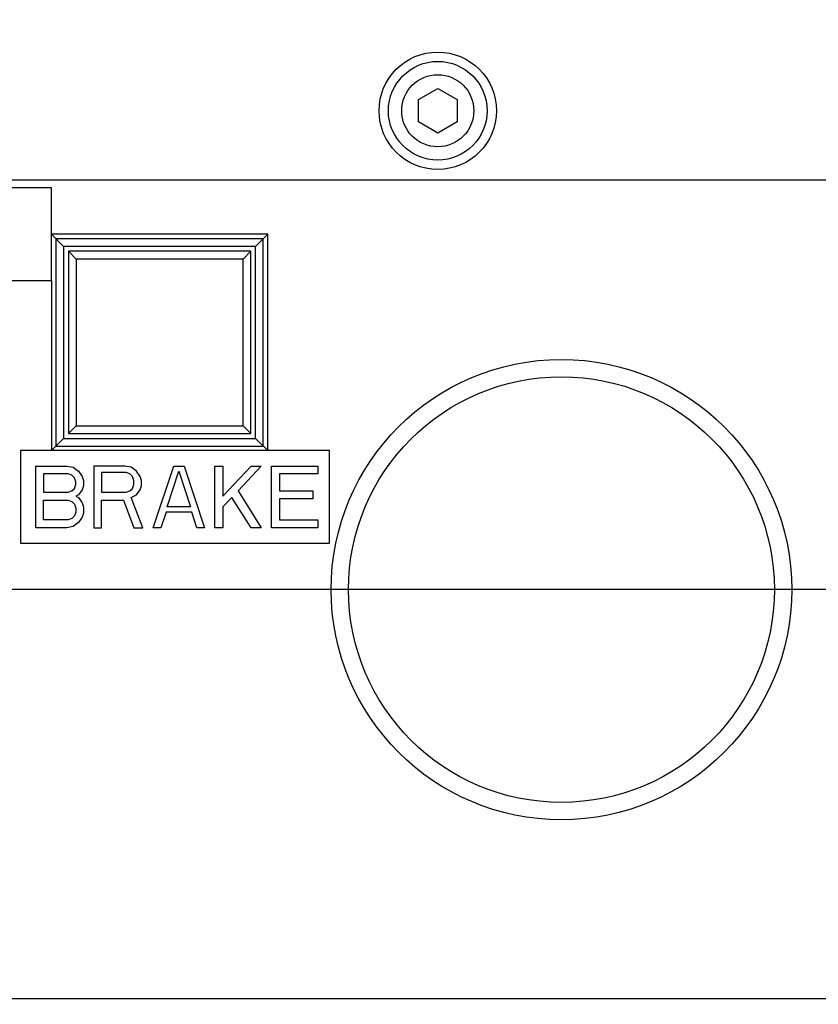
# Model space of a CAD drawing. Header units: millimetres. Extents: x 0 to 3360, y 0 to 2376.
# Tile 50 of 144: x 302 to 336, y 1813 to 1855. Entities that reach past the tile are written whole.
import ezdxf

# ---------------------------------------------------------------- set-up
doc = ezdxf.new("R2010")
doc.units = ezdxf.units.MM
doc.header["$LTSCALE"] = 184.8
doc.linetypes.add('CENTER', pattern=[0.6, 0.375, -0.075, 0.075, -0.075])
doc.layers.get('0').update_dxf_attribs({"linetype": 'CONTINUOUS'})
for name, color, linetype in [('1_DESIGN', 7, 'CONTINUOUS'), ('AXIS', 7, 'CONTINUOUS'), ('CHAMFER', 7, 'CONTINUOUS'), ('CRV', 7, 'CONTINUOUS'), ('DRAFT', 7, 'CONTINUOUS'), ('DRIV_DIM', 7, 'CONTINUOUS'), ('ROUND', 7, 'CONTINUOUS')]:
    doc.layers.add(name, color=color, linetype=linetype)
doc.styles.get("Standard").update_dxf_attribs({"font": 'txt', "width": 0.8})
doc.dimstyles.new('DIMSTYLE_12', dxfattribs={"dimtxt": 19, "dimasz": 9, "dimexe": 2, "dimexo": 1.5, "dimgap": 9.5, "dimtad": 1, "dimdec": 3, "dimlfac": 1.5, "dimdsep": 46, "dimtxsty": 'STANDARD', "dimblk": 'OPEN', "dimblk1": 'OPEN', "dimblk2": 'OPEN', "dimcen": 0.09, "dimadec": 3, "dimazin": 2, "dimtp": 0.5, "dimtm": 0.5, "dimtfac": 1, "dimtdec": 3, "dimtofl": 0, "dimtmove": 0, "dimatfit": 3, "dimldrblk": 'OPEN', "dimfxl": 1, "dimtolj": 1, "dimarcsym": 0})
doc.dimstyles.new('DIMSTYLE_13', dxfattribs={"dimtxt": 19, "dimasz": 9, "dimexe": 2, "dimexo": 1.5, "dimtad": 1, "dimdec": 3, "dimlfac": 1.5, "dimdsep": 46, "dimtxsty": 'STANDARD', "dimblk": 'OPEN', "dimblk1": 'OPEN', "dimblk2": 'OPEN', "dimcen": 0.09, "dimadec": 3, "dimazin": 2, "dimtp": 0.8, "dimtm": 0.8, "dimtfac": 1, "dimtdec": 3, "dimtofl": 0, "dimtmove": 0, "dimatfit": 3, "dimldrblk": 'OPEN', "dimfxl": 1, "dimtolj": 1, "dimarcsym": 0})

# ---------------------------------------------------------------- blocks, each defined once
blk = doc.blocks.new('*D39')
at = {"layer": 'DRIV_DIM', "color": 2, "linetype": 'CONTINUOUS'}
for p, q in [((205.719, 1830.803), (107.55, 1830.803)), ((881.982, 1572.723), (932.055, 1530.707))]:
    blk.add_line(p, q, dxfattribs=at)
for points in [[(112.637, 1821.832), (109.55, 1830.803), (106.637, 1821.774)], [(926.95, 1523.204), (930.523, 1531.993), (922.392, 1527.105)]]:
    blk.add_lwpolyline(points, dxfattribs=at)
for start, end in [(180, 250), (250, 320)]:
    blk.add_arc((574.415, 1830.803), 464.865, start, end, dxfattribs=at)
blk = doc.blocks.new('_OPEN')
at = {"color": 0, "linetype": 'BYBLOCK'}
for p, q in [((0, 0), (-1, 0.3333)), ((-1, -0.3333), (0, 0)), ((-1, 0), (0, 0))]:
    blk.add_line(p, q, dxfattribs=at)
blk = doc.blocks.new('*D40')
at = {"layer": 'DRIV_DIM', "color": 2, "linetype": 'CONTINUOUS'}
for p, q in [((881.982, 2088.882), (932.055, 2130.898)), ((112.638, 1830.803), (107.55, 1830.803))]:
    blk.add_line(p, q, dxfattribs=at)
for points in [[(922.392, 2134.5), (930.523, 2129.612), (926.95, 2138.401)], [(106.637, 1839.831), (109.55, 1830.803), (112.637, 1839.773)]]:
    blk.add_lwpolyline(points, dxfattribs=at)
for start, end in [(40, 110), (110, 180)]:
    blk.add_arc((574.415, 1830.803), 464.865, start, end, dxfattribs=at)
blk = doc.blocks.new('*D43')
at = {"layer": 'DRIV_DIM', "color": 2, "linetype": 'CONTINUOUS'}
blk.add_line((223.476, 2022.745), (574.415, 1830.803), dxfattribs=at)
at = {"layer": 'DRIV_DIM', "color": 2, "linetype": 'CONTINUOUS', "xscale": 9, "yscale": 9, "zscale": 9, "rotation": 151.3239513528}
blk.add_blockref('_OPEN', (223.476, 2022.745), dxfattribs=at)

msp = doc.modelspace()

# ---------------------------------------------------------------- linework, layer by layer
at = {"color": 7, "linetype": 'CONTINUOUS'}
for p, q in [((303.08179, 1848.13591), (299.08179, 1848.13591)), ((303.08179, 1844.13591), (303.08179, 1848.13591)), ((299.08179, 1844.13591), (303.08179, 1844.13591)), ((301.74846, 1836.80258), (301.74846, 1832.80258)), ((315.08179, 1836.80258), (301.74846, 1836.80258)), ((315.08179, 1832.80258), (315.08179, 1836.80258)), ((301.74846, 1832.80258), (315.08179, 1832.80258))]:
    msp.add_line(p, q, dxfattribs=at)
for radius in [9.93333, 9.18567]:
    msp.add_circle((325.08179, 1830.80258), radius, dxfattribs=at)
at = {"layer": '1_DESIGN', "color": 7, "linetype": 'CONTINUOUS'}
for p, q in [((318.91513, 1851.95037), (319.74846, 1852.43149)), ((319.74846, 1852.43149), (320.58179, 1851.95037)), ((318.91513, 1850.98812), (318.91513, 1851.95037)), ((320.58179, 1851.95037), (320.58179, 1850.98812)), ((319.74846, 1850.50699), (318.91513, 1850.98812)), ((320.58179, 1850.98812), (319.74846, 1850.50699))]:
    msp.add_line(p, q, dxfattribs=at)
msp.add_circle((319.74846, 1851.46924), 2.53333, dxfattribs=at)
at = {"layer": '1_DESIGN', "color": 9, "linetype": 'CONTINUOUS'}
for radius in [2.12949, 1.55556]:
    msp.add_circle((319.74846, 1851.46924), radius, dxfattribs=at)
at = {"layer": 'AXIS', "color": 7, "linetype": 'CENTER'}
msp.add_line((357.74846, 1830.80258), (182.19519, 1830.80258), dxfattribs=at)
at = {"layer": 'CHAMFER', "color": 7, "linetype": 'CONTINUOUS'}
for p, q in [((303.60775, 1845.60996), (303.08179, 1846.13591)), ((311.88917, 1845.60996), (312.41513, 1846.13591)), ((303.27487, 1845.94283), (303.27487, 1836.99565)), ((312.22205, 1845.94283), (303.27487, 1845.94283)), ((312.22205, 1836.99565), (312.22205, 1845.94283)), ((303.60775, 1845.60996), (303.60775, 1837.32853)), ((311.88917, 1845.60996), (303.60775, 1845.60996)), ((303.81513, 1845.40258), (303.81513, 1837.53591)), ((304.14846, 1845.06924), (303.81513, 1845.40258)), ((311.68179, 1845.40258), (303.81513, 1845.40258)), ((311.34846, 1845.06924), (311.68179, 1845.40258)), ((311.68179, 1837.53591), (311.68179, 1845.40258)), ((311.88917, 1837.32853), (311.88917, 1845.60996)), ((304.14846, 1845.06924), (304.14846, 1837.86924)), ((311.34846, 1845.06924), (304.14846, 1845.06924)), ((311.34846, 1837.86924), (311.34846, 1845.06924)), ((304.14846, 1837.86924), (303.81513, 1837.53591)), ((304.14846, 1837.86924), (311.34846, 1837.86924)), ((311.34846, 1837.86924), (311.68179, 1837.53591)), ((303.08179, 1836.80258), (303.60775, 1837.32853)), ((303.60775, 1837.32853), (311.88917, 1837.32853)), ((303.81513, 1837.53591), (311.68179, 1837.53591)), ((312.41513, 1836.80258), (311.88917, 1837.32853)), ((303.27487, 1836.99565), (312.22205, 1836.99565))]:
    msp.add_line(p, q, dxfattribs=at)
at = {"layer": 'CRV', "color": 4, "linetype": 'CONTINUOUS'}
for p, q in [((302.41513, 1833.46924), (302.41513, 1836.13591)), ((302.41513, 1836.13591), (303.74846, 1836.13591)), ((303.74846, 1836.13591), (304.02624, 1836.07917)), ((304.02624, 1836.07917), (304.24846, 1835.90896)), ((304.24846, 1835.90896), (304.41513, 1835.68201)), ((304.91513, 1836.13591), (304.91513, 1833.46924)), ((306.24846, 1836.13591), (304.91513, 1836.13591)), ((306.52624, 1836.07917), (306.24846, 1836.13591)), ((306.74846, 1835.90896), (306.52624, 1836.07917)), ((306.91513, 1835.68201), (306.74846, 1835.90896)), ((307.47068, 1833.46924), (308.35957, 1836.13591)), ((308.08179, 1834.37704), (308.58179, 1835.90896)), ((308.35957, 1836.13591), (308.80402, 1836.13591)), ((308.58179, 1835.90896), (309.08179, 1834.37704)), ((308.80402, 1836.13591), (309.69291, 1833.46924)), ((310.13735, 1833.46924), (310.13735, 1836.13591)), ((310.13735, 1836.13591), (310.47068, 1836.13591)), ((310.47068, 1836.13591), (310.47068, 1834.83095)), ((310.47068, 1834.83095), (311.69291, 1836.13591)), ((312.13735, 1836.13591), (311.13735, 1835.0579)), ((311.69291, 1836.13591), (312.13735, 1836.13591)), ((312.58179, 1833.46924), (312.58179, 1836.13591)), ((312.58179, 1836.13591), (314.58179, 1836.13591)), ((314.58179, 1836.13591), (314.58179, 1835.79548)), ((302.74846, 1835.79548), (302.74846, 1835.00116)), ((303.80402, 1835.79548), (302.74846, 1835.79548)), ((303.97068, 1835.73875), (303.80402, 1835.79548)), ((304.08179, 1835.62527), (303.97068, 1835.73875)), ((304.13735, 1835.45506), (304.08179, 1835.62527)), ((304.13735, 1835.34158), (304.13735, 1835.45506)), ((304.41513, 1835.68201), (304.47068, 1835.5118)), ((304.47068, 1835.5118), (304.47068, 1835.28485)), ((305.24846, 1835.85222), (305.24846, 1835.00116)), ((306.30402, 1835.85222), (305.24846, 1835.85222)), ((306.47068, 1835.79548), (306.30402, 1835.85222)), ((306.58179, 1835.68201), (306.47068, 1835.79548)), ((306.63735, 1835.5118), (306.58179, 1835.68201)), ((306.63735, 1835.34158), (306.63735, 1835.5118)), ((306.97068, 1835.5118), (306.91513, 1835.68201)), ((306.97068, 1835.28485), (306.97068, 1835.5118)), ((312.91513, 1835.79548), (312.91513, 1835.0579)), ((314.58179, 1835.79548), (312.91513, 1835.79548)), ((303.80402, 1835.00116), (303.97068, 1835.0579)), ((303.97068, 1835.0579), (304.08179, 1835.17137)), ((304.08179, 1835.17137), (304.13735, 1835.34158)), ((304.41513, 1835.11463), (304.24846, 1834.88768)), ((304.47068, 1835.28485), (304.41513, 1835.11463)), ((306.30402, 1835.00116), (306.47068, 1835.0579)), ((306.47068, 1835.0579), (306.58179, 1835.17137)), ((306.58179, 1835.17137), (306.63735, 1835.34158)), ((306.74846, 1834.88768), (306.91513, 1835.11463)), ((306.91513, 1835.11463), (306.97068, 1835.28485)), ((311.13735, 1835.0579), (312.13735, 1833.46924)), ((312.91513, 1835.0579), (314.35957, 1835.0579)), ((314.35957, 1835.0579), (314.35957, 1834.71747)), ((302.74846, 1835.00116), (303.80402, 1835.00116)), ((302.74846, 1833.80967), (302.74846, 1834.66073)), ((302.74846, 1834.66073), (303.80402, 1834.66073)), ((303.80402, 1834.66073), (303.97068, 1834.60399)), ((303.97068, 1834.60399), (304.08179, 1834.49052)), ((304.24846, 1834.88768), (304.13735, 1834.83095)), ((304.13735, 1834.83095), (304.24846, 1834.77421)), ((304.24846, 1834.77421), (304.41513, 1834.54726)), ((305.24846, 1835.00116), (306.30402, 1835.00116)), ((305.24846, 1833.46924), (305.24846, 1834.66073)), ((305.24846, 1834.66073), (306.1929, 1834.66073)), ((306.1929, 1834.66073), (306.63735, 1833.46924)), ((306.52624, 1834.77421), (306.74846, 1834.88768)), ((307.02624, 1833.46924), (306.52624, 1834.77421)), ((310.85957, 1834.77421), (310.47068, 1834.37704)), ((311.69291, 1833.46924), (310.85957, 1834.77421)), ((312.91513, 1834.71747), (312.91513, 1833.80967)), ((314.35957, 1834.71747), (312.91513, 1834.71747)), ((304.08179, 1834.49052), (304.13735, 1834.32031)), ((304.13735, 1834.32031), (304.13735, 1834.15009)), ((304.41513, 1834.54726), (304.47068, 1834.37704)), ((304.47068, 1834.37704), (304.47068, 1834.09336)), ((309.08179, 1834.37704), (308.08179, 1834.37704)), ((310.47068, 1834.37704), (310.47068, 1833.46924)), ((303.80402, 1833.80967), (302.74846, 1833.80967)), ((303.97068, 1833.86641), (303.80402, 1833.80967)), ((304.08179, 1833.97988), (303.97068, 1833.86641)), ((304.13735, 1834.15009), (304.08179, 1833.97988)), ((304.41513, 1833.92314), (304.24846, 1833.69619)), ((304.47068, 1834.09336), (304.41513, 1833.92314)), ((308.02624, 1834.15009), (307.80402, 1833.46924)), ((309.13735, 1834.15009), (308.02624, 1834.15009)), ((309.35957, 1833.46924), (309.13735, 1834.15009)), ((312.91513, 1833.80967), (314.58179, 1833.80967)), ((314.58179, 1833.80967), (314.58179, 1833.46924)), ((303.74846, 1833.46924), (302.41513, 1833.46924)), ((304.02624, 1833.52598), (303.74846, 1833.46924)), ((304.24846, 1833.69619), (304.02624, 1833.52598)), ((304.91513, 1833.46924), (305.24846, 1833.46924)), ((306.63735, 1833.46924), (307.02624, 1833.46924)), ((307.80402, 1833.46924), (307.47068, 1833.46924)), ((309.69291, 1833.46924), (309.35957, 1833.46924)), ((310.47068, 1833.46924), (310.13735, 1833.46924)), ((312.13735, 1833.46924), (311.69291, 1833.46924)), ((314.58179, 1833.46924), (312.58179, 1833.46924))]:
    msp.add_line(p, q, dxfattribs=at)
at = {"layer": 'DRAFT', "color": 7, "linetype": 'CONTINUOUS'}
for p, q in [((312.41513, 1846.13591), (303.08179, 1846.13591)), ((312.41513, 1836.80258), (312.41513, 1846.13591)), ((303.08179, 1844.13591), (303.08179, 1836.80258))]:
    msp.add_line(p, q, dxfattribs=at)
at = {"layer": 'ROUND', "color": 7, "linetype": 'CONTINUOUS'}
for p, q in [((341.77974, 1848.46924), (266.41513, 1848.46924)), ((341.77974, 1813.13591), (266.41513, 1813.13591))]:
    msp.add_line(p, q, dxfattribs=at)

# ---------------------------------------------------------------- dimensions: what is measured, and where the dimension line sits
at = {"layer": 'DRIV_DIM', "color": 2, "linetype": 'CONTINUOUS'}
for base, line1, line2, text, picture, middle in [((415.42188, 2267.63294), ((877.27183, 2084.92952), (880.8329, 2087.91762)), ((118.78704, 1830.80258), (114.13839, 1830.80258)), '1st-axis\\Pmove envelope\\P<>', '*D40', (366.79348, 2246.7267)), ((415.42188, 1393.97221), ((211.86763, 1830.80258), (207.21897, 1830.80258)), ((877.27183, 1576.67563), (880.8329, 1573.68753)), '<>\\P1st-axis\\Pmove envelope', '*D39', (389.94827, 1404.10409))]:
    dim = msp.add_angular_dim_2l(base=base, line1=line1, line2=line2, text=text, dimstyle='DIMSTYLE_12', override={"dimtad": 2}, dxfattribs=at)
    dim.commit()
    dim.dimension.update_dxf_attribs({"geometry": picture, "text_midpoint": middle, "dimtype": 162})
dim = msp.add_radius_dim(center=(574.41513, 1830.80258), mpoint=(223.47639, 2022.74529), text='R<>', dimstyle='DIMSTYLE_13', override={"dimpost": '<>'}, dxfattribs=at)
dim.commit()
dim.dimension.update_dxf_attribs({"geometry": '*D43', "text_midpoint": (289.15173, 1992.23882), "dimtype": 164})

doc.saveas('drawing.dxf')
